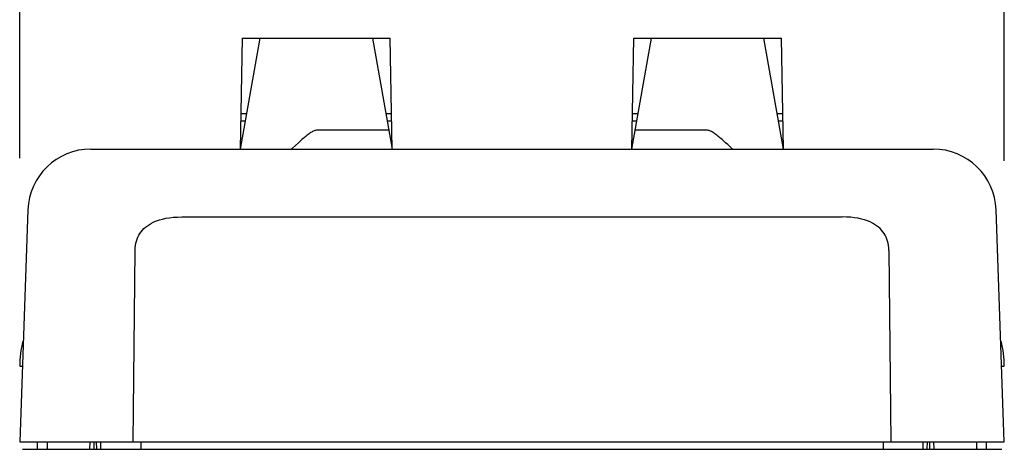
# Model space of a CAD drawing. Header units: inches. Extents: x 0 to 17, y 0 to 11.
# Tile 21 of 29: x 5.4 to 6.9, y 9.3 to 10. Entities that reach past the tile are written whole.
import ezdxf

# ---------------------------------------------------------------- set-up
doc = ezdxf.new("R2010")
doc.units = ezdxf.units.IN
doc.header["$LTSCALE"] = 0.935
doc.header["$MEASUREMENT"] = 0
doc.layers.get('0').update_dxf_attribs({"linetype": 'CONTINUOUS'})
doc.styles.get("Standard").update_dxf_attribs({"font": 'txt', "width": 0.8})
doc.dimstyles.new('DIMSTYLE_1', dxfattribs={"dimtxt": 0.085, "dimasz": 0.1, "dimexe": 0.09, "dimexo": 0.07, "dimgap": 0.0425, "dimtad": 0, "dimtih": 1, "dimtoh": 1, "dimzin": 4, "dimdsep": 46, "dimtxsty": 'Standard', "dimblk": '_FILLED', "dimblk1": '_FILLED', "dimblk2": '_FILLED', "dimcen": 0.09, "dimadec": 0, "dimazin": 0, "dimtfac": 1, "dimtofl": 0, "dimtmove": 0, "dimatfit": 3, "dimldrblk": '_FILLED', "dimfxl": 0, "dimtolj": 1, "dimtzin": 4, "dimarcsym": 0})

# ---------------------------------------------------------------- blocks, each defined once
blk = doc.blocks.new('_FILLED')
at = {"color": 0, "linetype": 'ByBlock'}
blk.add_solid([(0, 0), (-1, 0.2), (-1, -0.2)], dxfattribs=at)
blk = doc.blocks.new('*D1')
at = {"color": 2, "linetype": 'Continuous'}
for p, q in [((5.37, 9.7855), (5.37, 10.3057)), ((6.9054, 9.7817), (6.9054, 10.3057)), ((5.37, 10.2157), (5.9592, 10.2157)), ((6.9054, 10.2157), (6.3162, 10.2157))]:
    blk.add_line(p, q, dxfattribs=at)
at = {"color": 2, "linetype": 'Continuous', "xscale": 0.1, "yscale": 0.1, "zscale": 0.1, "rotation": 180}
blk.add_blockref('_FILLED', (5.37, 10.2157), dxfattribs=at)
at = {"color": 2, "linetype": 'Continuous', "xscale": 0.1, "yscale": 0.1, "zscale": 0.1}
blk.add_blockref('_FILLED', (6.9054, 10.2157), dxfattribs=at)
at = {"color": 2, "linetype": 'Continuous', "insert": (6.1377, 10.2582), "char_height": 0.085, "width": 0.272, "attachment_point": 2, "line_spacing_factor": 0.9}
blk.add_mtext('1.54', dxfattribs=at)

msp = doc.modelspace()

# ---------------------------------------------------------------- linework, layer by layer
at = {"color": 7, "linetype": 'Continuous'}
for p, q in [((5.7145, 9.7999), (5.745, 9.973)), ((5.7145, 9.7998), (5.7175, 9.973)), ((5.7175, 9.973), (5.9477, 9.973)), ((5.9201, 9.973), (5.9507, 9.7998)), ((5.9507, 9.7998), (5.9477, 9.973)), ((6.3247, 9.7998), (6.3552, 9.973)), ((6.3247, 9.7998), (6.3277, 9.973)), ((6.3277, 9.973), (6.5579, 9.973)), ((6.5609, 9.7999), (6.5304, 9.973)), ((6.5609, 9.7998), (6.5579, 9.973)), ((5.7221, 9.8431), (5.7152, 9.8431)), ((5.7242, 9.8549), (5.7154, 9.8549)), ((5.9497, 9.8549), (5.941, 9.8549)), ((5.9499, 9.8431), (5.9431, 9.8431)), ((6.3323, 9.8431), (6.3255, 9.8431)), ((6.3344, 9.8549), (6.3257, 9.8549)), ((6.56, 9.8549), (6.5512, 9.8549)), ((6.5602, 9.8431), (6.5533, 9.8431)), ((5.9455, 9.8292), (5.8337, 9.8292)), ((6.4417, 9.8292), (6.3299, 9.8292)), ((6.4707, 9.8098), (6.467, 9.8131)), ((5.481, 9.7998), (6.7944, 9.7998)), ((5.8047, 9.8098), (5.7954, 9.8014)), ((6.4806, 9.8008), (6.4792, 9.8021)), ((5.3826, 9.7048), (5.37, 9.3431)), ((6.9054, 9.3431), (6.8928, 9.7048)), ((5.6227, 9.6939), (6.6527, 9.6939)), ((5.5471, 9.3431), (5.5499, 9.6415)), ((6.7255, 9.6415), (6.7282, 9.3431)), ((5.37, 9.4612), (5.3741, 9.4612)), ((6.9013, 9.4612), (6.9054, 9.4612)), ((5.37, 9.3431), (6.9054, 9.3431)), ((5.3975, 9.3313), (5.3977, 9.3431)), ((5.4133, 9.3313), (5.4135, 9.3431)), ((5.4796, 9.3313), (5.4797, 9.3431)), ((5.4861, 9.3313), (5.4863, 9.3431)), ((5.4901, 9.3313), (5.4899, 9.3431)), ((5.4966, 9.3313), (5.4964, 9.3431)), ((5.5589, 9.3431), (5.5588, 9.3313)), ((6.7165, 9.3431), (6.7166, 9.3313)), ((6.7788, 9.3313), (6.7789, 9.3431)), ((6.7853, 9.3313), (6.7855, 9.3431)), ((6.7893, 9.3313), (6.7891, 9.3431)), ((6.7958, 9.3313), (6.7957, 9.3431)), ((6.8619, 9.3431), (6.8621, 9.3313)), ((6.8779, 9.3313), (6.8776, 9.3431)), ((5.3741, 9.3313), (6.9013, 9.3313))]:
    msp.add_line(p, q, dxfattribs=at)
for points in [[(5.8337, 9.8292), (5.8326, 9.8292), (5.8315, 9.829), (5.8303, 9.8287), (5.8291, 9.8283), (5.8279, 9.8277), (5.8266, 9.8271), (5.8253, 9.8263), (5.824, 9.8255), (5.8226, 9.8246), (5.8212, 9.8236), (5.8198, 9.8225), (5.8183, 9.8214), (5.8168, 9.8202), (5.8152, 9.8189), (5.8136, 9.8176), (5.812, 9.8161), (5.8102, 9.8146), (5.8084, 9.8131), (5.8047, 9.8098)], [(6.467, 9.8131), (6.4652, 9.8146), (6.4634, 9.8161), (6.4618, 9.8176), (6.4602, 9.8189), (6.4586, 9.8202), (6.4571, 9.8214), (6.4556, 9.8225), (6.4542, 9.8236), (6.4528, 9.8246), (6.4514, 9.8255), (6.4501, 9.8263), (6.4488, 9.8271), (6.4475, 9.8277), (6.4463, 9.8283), (6.4451, 9.8287), (6.4439, 9.829), (6.4428, 9.8292), (6.4417, 9.8292)], [(5.7954, 9.8014), (5.7948, 9.8008), (5.7943, 9.8004), (5.7939, 9.8), (5.7937, 9.7999), (5.7936, 9.7998)], [(6.4792, 9.8021), (6.4741, 9.8067), (6.4707, 9.8098)], [(6.4818, 9.7998), (6.4817, 9.7999), (6.4815, 9.8), (6.4811, 9.8004), (6.4806, 9.8008)], [(5.5499, 9.6415), (5.5501, 9.6455), (5.5505, 9.6493), (5.5512, 9.6528), (5.552, 9.6562), (5.5531, 9.6594), (5.5544, 9.6625), (5.5558, 9.6653), (5.5575, 9.6681), (5.5594, 9.6707), (5.5614, 9.6733), (5.5637, 9.6757), (5.5663, 9.678), (5.5691, 9.6802), (5.5722, 9.6822), (5.5755, 9.6842), (5.5793, 9.6861), (5.5834, 9.6878), (5.5878, 9.6893), (5.5926, 9.6906), (5.5979, 9.6918), (5.6035, 9.6927), (5.6095, 9.6934), (5.6159, 9.6938), (5.6227, 9.6939)], [(6.7255, 9.6415), (6.7253, 9.6455), (6.7249, 9.6493), (6.7242, 9.6528), (6.7234, 9.6562), (6.7223, 9.6594), (6.721, 9.6625), (6.7196, 9.6653), (6.7179, 9.6681), (6.716, 9.6707), (6.714, 9.6733), (6.7117, 9.6757), (6.7091, 9.678), (6.7063, 9.6802), (6.7032, 9.6822), (6.6999, 9.6842), (6.6961, 9.6861), (6.692, 9.6878), (6.6876, 9.6893), (6.6828, 9.6906), (6.6775, 9.6918), (6.6719, 9.6927), (6.6659, 9.6934), (6.6595, 9.6938), (6.6527, 9.6939)]]:
    msp.add_lwpolyline(points, dxfattribs=at)
for centre, radius, start, end in [((5.481, 9.7014), 0.0984, 90, 178), ((6.7944, 9.7014), 0.0984, 2, 90), ((5.5202, 9.4612), 0.1502, 165.0686, 180), ((6.7552, 9.4612), 0.1502, 0, 14.9314)]:
    msp.add_arc(centre, radius, start, end, dxfattribs=at)

# ---------------------------------------------------------------- dimensions: what is measured, and where the dimension line sits
at = {"color": 2, "linetype": 'Continuous'}
dim = msp.add_linear_dim(base=(6.9054, 10.2157), p1=(5.37, 9.7155), p2=(6.9054, 9.7117), dimstyle='DIMSTYLE_1', dxfattribs=at)
dim.commit()
dim.dimension.update_dxf_attribs({"geometry": '*D1', "text_midpoint": (6.1377, 10.2157), "dimtype": 160})

doc.saveas('drawing.dxf')
